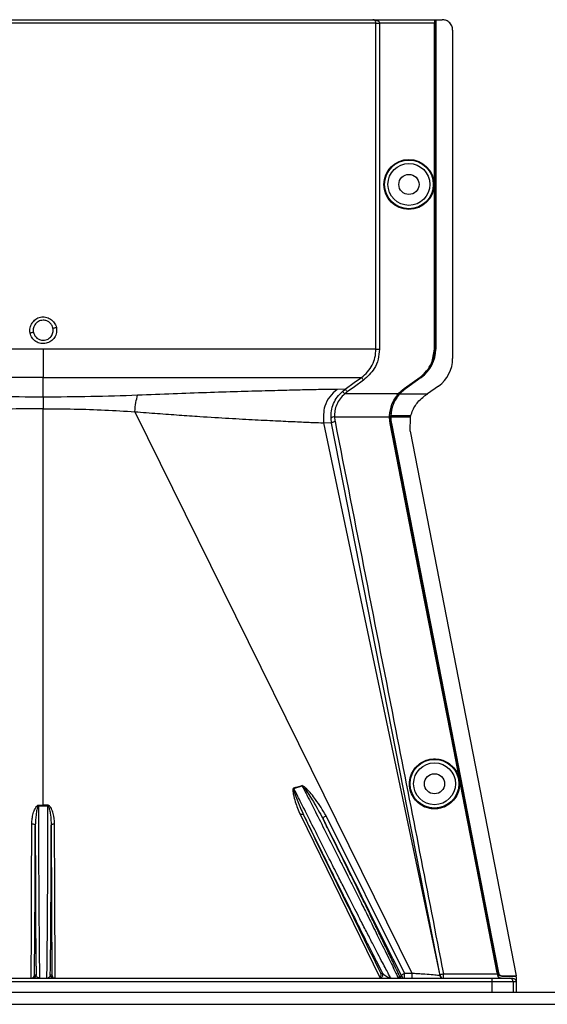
# Model space of a CAD drawing. Header units: inches. Extents: x -3977 to 448, y -4288 to 2176.
# Tile 115 of 206: x -857 to -781, y -2174 to -2033. Entities that reach past the tile are written whole.
import ezdxf

# ---------------------------------------------------------------- set-up
doc = ezdxf.new("R2010")
doc.units = ezdxf.units.IN
doc.header["$MEASUREMENT"] = 0

msp = doc.modelspace()

# ---------------------------------------------------------------- linework, layer by layer
at = {"color": 1, "linetype": 'Continuous', "lineweight": 25}
for p, q in [((-901.337, -2032.671), (-806.57, -2032.671)), ((-806.57, -2032.671), (-797.714, -2032.671)), ((-797.679, -2032.671), (-797.714, -2032.671)), ((-797.679, -2032.671), (-797.559, -2032.671)), ((-797.679, -2032.671), (-797.679, -2080.109)), ((-797.559, -2032.671), (-797.559, -2080.109)), ((-797.559, -2032.671), (-797.529, -2032.671)), ((-797.529, -2032.671), (-797.529, -2080.109)), ((-797.529, -2032.671), (-796.589, -2032.671)), ((-806.119, -2033.171), (-901.836, -2033.171)), ((-806.119, -2080.109), (-806.119, -2033.171)), ((-806.119, -2033.171), (-805.62, -2033.171)), ((-805.62, -2033.171), (-805.62, -2080.109)), ((-797.722, -2033.171), (-805.62, -2033.171)), ((-797.722, -2080.109), (-797.722, -2033.171)), ((-795.089, -2034.171), (-795.089, -2081.439)), ((-853.978, -2080.109), (-853.978, -2084.168)), ((-797.679, -2080.109), (-797.722, -2080.109)), ((-797.559, -2080.109), (-797.529, -2080.109)), ((-853.978, -2087.005), (-853.978, -2084.168)), ((-802.065, -2085.773), (-799.784, -2084.132)), ((-799.759, -2084.168), (-802.04, -2085.809)), ((-799.627, -2084.143), (-801.908, -2085.784)), ((-799.609, -2084.168), (-801.89, -2085.809)), ((-799.784, -2084.132), (-799.759, -2084.168)), ((-799.609, -2084.168), (-799.627, -2084.143)), ((-810.544, -2085.847), (-811.715, -2085.89)), ((-810.953, -2086.175), (-810.544, -2085.847)), ((-810.953, -2086.175), (-810.621, -2086.548)), ((-802.917, -2086.548), (-810.621, -2086.548)), ((-802.859, -2086.548), (-803.722, -2088.032)), ((-802.891, -2086.519), (-802.859, -2086.548)), ((-802.75, -2086.548), (-802.859, -2086.548)), ((-802.709, -2086.548), (-802.732, -2086.528)), ((-802.709, -2086.548), (-798.706, -2086.548)), ((-802.065, -2085.773), (-802.04, -2085.809)), ((-801.908, -2085.784), (-801.89, -2085.809)), ((-797.123, -2085.409), (-798.706, -2086.548)), ((-853.978, -2087.005), (-853.978, -2088.673)), ((-853.978, -2145.73), (-853.978, -2088.673)), ((-840.797, -2089.107), (-800.982, -2169.941)), ((-813.68, -2090.7), (-796.941, -2170.275)), ((-812.496, -2090.751), (-813.68, -2090.7)), ((-812.496, -2090.751), (-812.582, -2090.042)), ((-796.906, -2170.268), (-812.496, -2090.751)), ((-804.157, -2089.87), (-812.084, -2089.87)), ((-804.155, -2089.71), (-804.111, -2089.712)), ((-804.111, -2089.712), (-803.992, -2089.712)), ((-804.064, -2090.81), (-804.02, -2090.802)), ((-803.992, -2089.712), (-803.993, -2089.87)), ((-801.502, -2089.87), (-803.962, -2089.87)), ((-801.532, -2089.712), (-803.961, -2089.712)), ((-803.87, -2090.802), (-803.901, -2090.808)), ((-801.121, -2089.712), (-801.532, -2089.712)), ((-801.16, -2089.87), (-801.502, -2089.87)), ((-801.212, -2091.93), (-801.165, -2089.89)), ((-801.165, -2089.89), (-801.16, -2089.87)), ((-801.212, -2091.93), (-785.956, -2170.328)), ((-794.887, -2137.979), (-794.844, -2137.971)), ((-817.934, -2143.343), (-816.729, -2142.979)), ((-854.614, -2150.672), (-854.609, -2145.848)), ((-853.978, -2145.73), (-853.978, -2145.849)), ((-853.347, -2145.848), (-853.342, -2150.672)), ((-793.332, -2145.968), (-793.289, -2145.959)), ((-816.995, -2147.144), (-805.567, -2170.564)), ((-801.997, -2169.941), (-813.29, -2147.275)), ((-855.215, -2170.172), (-854.99, -2170.172)), ((-852.965, -2170.172), (-852.74, -2170.172)), ((-805.422, -2169.951), (-805.183, -2169.951)), ((-796.416, -2170.014), (-788.65, -2170.014)), ((-796.416, -2170.672), (-796.416, -2170.014)), ((-788.671, -2169.91), (-788.627, -2169.902)), ((-788.509, -2169.902), (-788.627, -2169.902)), ((-788.495, -2169.97), (-788.473, -2169.926)), ((-918.549, -2170.672), (-789.407, -2170.672)), ((-789.407, -2171.172), (-918.549, -2171.172)), ((-802.711, -2170.393), (-802.903, -2170.637)), ((-802.711, -2170.393), (-802.445, -2170.393)), ((-789.407, -2171.172), (-789.407, -2170.672)), ((-789.407, -2170.672), (-786.907, -2170.672)), ((-786.407, -2171.172), (-789.407, -2171.172)), ((-789.407, -2172.672), (-789.407, -2171.172)), ((-788.602, -2170.268), (-788.556, -2170.268)), ((-787.987, -2170.328), (-788.009, -2170.372)), ((-788.009, -2170.372), (-785.992, -2170.372)), ((-787.987, -2170.328), (-785.956, -2170.328)), ((-786.907, -2170.672), (-786.478, -2170.672)), ((-786.407, -2171.172), (-786.407, -2172.672)), ((-785.977, -2171.172), (-786.407, -2171.172)), ((-785.956, -2170.328), (-785.992, -2170.372)), ((-785.977, -2171.484), (-785.977, -2172.672))]:
    msp.add_line(p, q, dxfattribs=at)
at = {"color": 7, "linetype": 'Continuous', "lineweight": 25}
for p, q in [((-1388.978, -2172.672), (-396.478, -2172.672)), ((-1388.978, -2174.422), (-396.478, -2174.422))]:
    msp.add_line(p, q, dxfattribs=at)
at = {"color": 1, "linetype": 'Continuous', "lineweight": 25, "flags": 128}
for points in [[(-810.544, -2085.847), (-809.251, -2084.919), (-808.205, -2084.168)], [(-807.913, -2084.574), (-809.223, -2085.514), (-810.252, -2086.253)], [(-794.887, -2137.979), (-800.027, -2111.564), (-804.064, -2090.81)], [(-804.02, -2090.802), (-802.715, -2097.515), (-801.625, -2103.115), (-800.753, -2107.602), (-800.24, -2110.237), (-799.849, -2112.246), (-799.58, -2113.629), (-799.458, -2114.256), (-799.439, -2114.357), (-799.434, -2114.379), (-799.433, -2114.385), (-799.433, -2114.385), (-799.433, -2114.386), (-799.433, -2114.386), (-799.433, -2114.386), (-799.433, -2114.385), (-799.433, -2114.385), (-799.433, -2114.385), (-799.433, -2114.385), (-799.433, -2114.386), (-799.433, -2114.386), (-794.844, -2137.971)], [(-803.962, -2089.87), (-803.98, -2089.87), (-803.993, -2089.87)], [(-803.901, -2090.808), (-795.283, -2135.101), (-788.509, -2169.902)], [(-803.87, -2090.802), (-795.25, -2135.112), (-788.473, -2169.926)], [(-793.332, -2145.968), (-794.203, -2141.494), (-794.887, -2137.979)], [(-794.844, -2137.971), (-793.973, -2142.444), (-793.289, -2145.959)], [(-854.609, -2145.73), (-854.609, -2145.744), (-854.609, -2145.758), (-854.609, -2145.773), (-854.609, -2145.788), (-854.609, -2145.802), (-854.609, -2145.818), (-854.609, -2145.833), (-854.609, -2145.848)], [(-853.347, -2145.848), (-853.347, -2145.833), (-853.347, -2145.818), (-853.347, -2145.802), (-853.347, -2145.788), (-853.347, -2145.773), (-853.347, -2145.758), (-853.347, -2145.744), (-853.347, -2145.73)], [(-788.671, -2169.91), (-791.281, -2156.502), (-793.332, -2145.968)], [(-793.289, -2145.959), (-790.679, -2159.367), (-788.627, -2169.902)], [(-816.535, -2147.152), (-816.559, -2147.122), (-816.595, -2147.1), (-816.642, -2147.087), (-816.7, -2147.081), (-816.766, -2147.084), (-816.839, -2147.096), (-816.916, -2147.116), (-816.995, -2147.144)], [(-813.726, -2147.723), (-813.735, -2147.676), (-813.722, -2147.621), (-813.689, -2147.561), (-813.635, -2147.497), (-813.565, -2147.434), (-813.481, -2147.374), (-813.388, -2147.32), (-813.29, -2147.275)], [(-855.719, -2170.672), (-855.687, -2163.934), (-855.656, -2157.592), (-855.613, -2148.425)], [(-855.613, -2148.425), (-855.516, -2148.43), (-855.422, -2148.444), (-855.336, -2148.466), (-855.261, -2148.496), (-855.199, -2148.532), (-855.152, -2148.574), (-855.123, -2148.618), (-855.113, -2148.665)], [(-855.215, -2170.172), (-855.158, -2158.128), (-855.113, -2148.665)], [(-852.843, -2148.665), (-852.832, -2148.618), (-852.804, -2148.574), (-852.757, -2148.532), (-852.695, -2148.496), (-852.619, -2148.466), (-852.533, -2148.444), (-852.44, -2148.43), (-852.343, -2148.425)], [(-852.843, -2148.665), (-852.785, -2160.709), (-852.74, -2170.172)], [(-852.237, -2170.672), (-852.296, -2158.214), (-852.343, -2148.425)], [(-801.997, -2169.941), (-801.428, -2169.941), (-801.178, -2169.941), (-801.068, -2169.941), (-801.02, -2169.941), (-800.998, -2169.941), (-800.989, -2169.941), (-800.985, -2169.941), (-800.983, -2169.941), (-800.982, -2169.941), (-800.982, -2169.941), (-800.982, -2169.941)], [(-796.906, -2170.268), (-796.902, -2170.235), (-796.878, -2170.2), (-796.834, -2170.163), (-796.774, -2170.127), (-796.698, -2170.092), (-796.611, -2170.061), (-796.515, -2170.035), (-796.416, -2170.014)], [(-788.65, -2170.014), (-788.662, -2169.956), (-788.671, -2169.91)]]:
    msp.add_lwpolyline(points, dxfattribs=at)
at = {"color": 1, "linetype": 'Continuous', "lineweight": 25}
for centre, radius in [((-801.379, -2056.39), 3.605), ((-801.379, -2056.39), 3.509), ((-801.379, -2056.39), 3.012), ((-801.379, -2056.39), 1.45), ((-797.698, -2142.672), 3.509), ((-797.698, -2142.672), 3.012), ((-797.698, -2142.672), 1.45)]:
    msp.add_circle(centre, radius, dxfattribs=at)
for centre, radius, start, end in [((-850.291, -2103.355), 26.17, 101.2161, 102.30574), ((-857.665, -2051.408), 26.168, 281.21699, 282.30669), ((-802.529, -2080.109), 5, 305.73216, 0), ((-799.979, -2081.439), 4.89, 305.73216, 0), ((-812.157, -2090.465), 0.599, 82.9578, 135.17479), ((-819.388, -2144.054), 2.868, 22.02204, 22.7694), ((-821.724, -2144.464), 3.952, 16.4795, 17.15605), ((-855.49, -2170.172), 0.5, 270.00109, 0.00109), ((-852.465, -2170.172), 0.5, 179.99891, 269.99891), ((-805.631, -2170.172), 0.5, 270.00215, 26.22215), ((-714.976, -2170.185), 86.006, 179.83787, 180.32474), ((-802.263, -2170.172), 0.5, 206.22003, 269.9994), ((-801.996, -2170.172), 0.5, 206.22003, 269.9994), ((-796.451, -2170.172), 0.5, 191.83666, 269.99987), ((-796.416, -2170.172), 0.5, 191.04681, 269.99999), ((-786.907, -2171.172), 0.5, 359.99961, 89.99961)]:
    msp.add_arc(centre, radius, start, end, dxfattribs=at)
msp.add_ellipse((-804.007, -2088.32), major_axis=(0.033, 4.773), ratio=0.0122176, start_param=4.381825, end_param=4.4166639, dxfattribs=at)
for points, knots in [([(-806.408, -2032.678), (-806.439, -2032.676), (-806.5, -2032.673), (-806.547, -2032.672), (-806.57, -2032.671)], [0, 0, 0, 0, 0.5230707, 1, 1, 1, 1]), ([(-806.119, -2033.171), (-806.12, -2033.151), (-806.121, -2033.107), (-806.137, -2033.015), (-806.191, -2032.876), (-806.346, -2032.704), (-806.481, -2032.684), (-806.57, -2032.671)], [0, 0, 0, 0, 0.0483457, 0.102766, 0.2380798, 0.4991701, 1, 1, 1, 1]), ([(-806.57, -2032.671), (-806.38, -2032.685), (-806.127, -2032.703), (-805.849, -2032.838), (-805.722, -2032.937), (-805.652, -2033.035), (-805.624, -2033.114), (-805.622, -2033.152), (-805.62, -2033.171)], [0, 0, 0, 0, 0.4992923, 0.6664726, 0.8017544, 0.9097508, 0.956348, 1, 1, 1, 1]), ([(-797.714, -2032.671), (-797.715, -2032.68), (-797.718, -2032.698), (-797.72, -2032.833), (-797.722, -2033.002), (-797.722, -2033.116), (-797.722, -2033.171)], [0, 0, 0, 0, 0.27028, 0.5624538, 0.7897516, 1, 1, 1, 1]), ([(-795.089, -2034.171), (-795.115, -2033.958), (-795.17, -2033.516), (-795.576, -2033.013), (-796.081, -2032.72), (-796.424, -2032.687), (-796.589, -2032.671)], [0, 0, 0, 0, 0.2702426, 0.562405, 0.7897212, 1, 1, 1, 1]), ([(-855.868, -2077.787), (-855.887, -2077.663), (-855.925, -2077.412), (-855.864, -2076.91), (-855.618, -2076.32), (-855.177, -2075.856), (-854.744, -2075.604), (-854.384, -2075.486), (-854.009, -2075.449), (-853.512, -2075.498), (-852.918, -2075.747), (-852.446, -2076.181), (-852.187, -2076.618), (-852.121, -2076.855), (-852.088, -2076.975)], [0, 0, 0, 0, 0.0624093, 0.1260247, 0.2505512, 0.3749718, 0.4381731, 0.5000325, 0.5626603, 0.6249545, 0.7484603, 0.8770445, 0.9382648, 1, 1, 1, 1]), ([(-853.978, -2075.938), (-854.107, -2075.948), (-854.351, -2075.967), (-854.748, -2076.136), (-855.075, -2076.411), (-855.281, -2076.75), (-855.385, -2077.05), (-855.429, -2077.358), (-855.397, -2077.575), (-855.381, -2077.685)], [0, 0, 0, 0, 0.15137068, 0.28486561, 0.49926108, 0.63977106, 0.74427649, 0.86974885, 1, 1, 1, 1]), ([(-852.575, -2077.076), (-852.612, -2076.953), (-852.676, -2076.742), (-852.855, -2076.468), (-853.097, -2076.22), (-853.476, -2075.991), (-853.802, -2075.956), (-853.978, -2075.938)], [0, 0, 0, 0, 0.1983237, 0.3364496, 0.5006588, 0.7301678, 1, 1, 1, 1]), ([(-852.088, -2076.975), (-852.063, -2077.228), (-852.013, -2077.734), (-852.316, -2078.457), (-852.854, -2079.005), (-853.563, -2079.312), (-854.334, -2079.319), (-855.049, -2079.041), (-855.619, -2078.507), (-855.785, -2078.027), (-855.868, -2077.787)], [0, 0, 0, 0, 0.12513, 0.2501727, 0.3756048, 0.5001848, 0.6250973, 0.7500797, 0.8745612, 1, 1, 1, 1]), ([(-855.381, -2077.685), (-855.343, -2077.809), (-855.28, -2078.019), (-855.101, -2078.294), (-854.859, -2078.541), (-854.48, -2078.77), (-854.154, -2078.805), (-853.978, -2078.824)], [0, 0, 0, 0, 0.1982573, 0.3363448, 0.5005148, 0.7300981, 1, 1, 1, 1]), ([(-853.978, -2078.824), (-853.848, -2078.814), (-853.604, -2078.795), (-853.207, -2078.625), (-852.88, -2078.35), (-852.675, -2078.011), (-852.571, -2077.711), (-852.527, -2077.403), (-852.559, -2077.187), (-852.575, -2077.076)], [0, 0, 0, 0, 0.1514392, 0.2849996, 0.4995211, 0.6401034, 0.7446468, 0.8700184, 1, 1, 1, 1]), ([(-808.205, -2084.168), (-807.9, -2083.916), (-807.289, -2083.412), (-806.636, -2082.411), (-806.201, -2081.295), (-806.147, -2080.505), (-806.12, -2080.109)], [0, 0, 0, 0, 0.2495121, 0.4997211, 0.7495793, 1, 1, 1, 1]), ([(-805.62, -2080.109), (-805.659, -2080.595), (-805.737, -2081.566), (-806.421, -2083.202), (-807.348, -2084.054), (-807.913, -2084.574)], [0, 0, 0, 0, 0.2811331, 0.5612645, 1, 1, 1, 1]), ([(-799.784, -2084.132), (-799.453, -2083.852), (-798.783, -2083.285), (-797.943, -2081.926), (-797.806, -2080.795), (-797.722, -2080.109)], [0, 0, 0, 0, 0.2775345, 0.5620489, 1, 1, 1, 1]), ([(-797.679, -2080.109), (-797.713, -2080.545), (-797.783, -2081.428), (-798.401, -2082.917), (-799.246, -2083.696), (-799.759, -2084.168)], [0, 0, 0, 0, 0.2774863, 0.5619954, 1, 1, 1, 1]), ([(-853.978, -2084.168), (-855.737, -2084.168), (-859.329, -2084.168), (-864.743, -2084.168), (-870.184, -2084.168), (-875.514, -2084.168), (-880.589, -2084.168), (-885.265, -2084.168), (-889.412, -2084.168), (-892.927, -2084.168), (-895.744, -2084.168), (-897.815, -2084.168), (-899.209, -2084.168), (-899.573, -2084.168), (-899.751, -2084.168)], [0, 0, 0, 0, 0.0764204, 0.1560238, 0.2384089, 0.3230616, 0.4093667, 0.4966296, 0.584108, 0.6710485, 0.7567251, 0.840474, 0.9217211, 1, 1, 1, 1]), ([(-853.978, -2084.168), (-852.055, -2084.168), (-848.221, -2084.168), (-842.555, -2084.168), (-837.074, -2084.168), (-831.857, -2084.168), (-826.987, -2084.168), (-822.543, -2084.168), (-818.59, -2084.168), (-815.196, -2084.168), (-812.404, -2084.168), (-810.282, -2084.168), (-808.792, -2084.168), (-808.401, -2084.168), (-808.205, -2084.168)], [0, 0, 0, 0, 0.0835007, 0.1665231, 0.2500651, 0.3332635, 0.4163653, 0.4999954, 0.5830081, 0.6662479, 0.7498193, 0.8329143, 0.916285, 1, 1, 1, 1]), ([(-808.205, -2084.168), (-808.199, -2084.175), (-808.188, -2084.19), (-808.12, -2084.285), (-808.024, -2084.42), (-807.949, -2084.524), (-807.913, -2084.574)], [0, 0, 0, 0, 0.24059382, 0.5, 0.75940618, 1, 1, 1, 1]), ([(-811.715, -2085.89), (-812.212, -2085.894), (-813.202, -2085.904), (-815.548, -2085.956), (-818.461, -2086.025), (-821.953, -2086.116), (-825.962, -2086.228), (-830.418, -2086.367), (-835.24, -2086.534), (-838.676, -2086.673), (-840.398, -2086.742)], [0, 0, 0, 0, 0.1257187, 0.2502879, 0.3753933, 0.5005251, 0.6250881, 0.7505683, 0.8750215, 1, 1, 1, 1]), ([(-811.715, -2085.89), (-812.085, -2086.22), (-812.84, -2086.893), (-813.703, -2088.553), (-813.689, -2089.892), (-813.68, -2090.7)], [0, 0, 0, 0, 0.2761786, 0.5629357, 1, 1, 1, 1]), ([(-812.582, -2090.042), (-812.578, -2089.688), (-812.57, -2088.981), (-812.252, -2087.933), (-811.729, -2086.959), (-811.211, -2086.436), (-810.953, -2086.175)], [0, 0, 0, 0, 0.2495808, 0.4989767, 0.7495561, 1, 1, 1, 1]), ([(-810.621, -2086.548), (-810.854, -2086.771), (-811.317, -2087.217), (-811.789, -2088.056), (-812.075, -2088.96), (-812.081, -2089.567), (-812.084, -2089.87)], [0, 0, 0, 0, 0.25263713, 0.50354358, 0.75190953, 1, 1, 1, 1]), ([(-810.252, -2086.253), (-810.323, -2086.305), (-810.45, -2086.399), (-810.569, -2086.502), (-810.621, -2086.548)], [0, 0, 0, 0, 0.5599594, 1, 1, 1, 1]), ([(-810.544, -2085.847), (-810.538, -2085.854), (-810.527, -2085.87), (-810.459, -2085.965), (-810.362, -2086.099), (-810.288, -2086.203), (-810.252, -2086.253)], [0, 0, 0, 0, 0.24061798, 0.5, 0.75938202, 1, 1, 1, 1]), ([(-804.155, -2089.71), (-804.088, -2089.139), (-803.955, -2087.996), (-803.263, -2087.031), (-802.917, -2086.548)], [0, 0, 0, 0, 0.4999469, 1, 1, 1, 1]), ([(-802.75, -2086.548), (-803.098, -2087.033), (-803.793, -2088), (-803.926, -2089.142), (-803.992, -2089.712)], [0, 0, 0, 0, 0.5013928, 1, 1, 1, 1]), ([(-803.961, -2089.712), (-803.939, -2089.43), (-803.895, -2088.866), (-803.638, -2088.031), (-803.258, -2087.237), (-802.892, -2086.777), (-802.709, -2086.548)], [0, 0, 0, 0, 0.25002567, 0.50019135, 0.75017724, 1, 1, 1, 1]), ([(-802.891, -2086.519), (-802.896, -2086.524), (-802.905, -2086.534), (-802.913, -2086.544), (-802.917, -2086.548)], [0, 0, 0, 0, 0.56, 1, 1, 1, 1]), ([(-802.891, -2086.519), (-802.748, -2086.367), (-802.493, -2086.097), (-802.196, -2085.872), (-802.065, -2085.773)], [0, 0, 0, 0, 0.55982099, 1, 1, 1, 1]), ([(-802.04, -2085.809), (-802.204, -2085.935), (-802.497, -2086.159), (-802.748, -2086.429), (-802.859, -2086.548)], [0, 0, 0, 0, 0.5598194, 1, 1, 1, 1]), ([(-802.732, -2086.528), (-802.735, -2086.531), (-802.741, -2086.538), (-802.747, -2086.545), (-802.75, -2086.548)], [0, 0, 0, 0, 0.56, 1, 1, 1, 1]), ([(-801.908, -2085.784), (-802.073, -2085.911), (-802.367, -2086.137), (-802.62, -2086.408), (-802.732, -2086.528)], [0, 0, 0, 0, 0.5599982, 1, 1, 1, 1]), ([(-802.709, -2086.548), (-802.567, -2086.398), (-802.313, -2086.13), (-802.019, -2085.907), (-801.89, -2085.809)], [0, 0, 0, 0, 0.5600007, 1, 1, 1, 1]), ([(-798.808, -2086.621), (-798.789, -2086.607), (-798.755, -2086.583), (-798.721, -2086.559), (-798.706, -2086.548)], [0, 0, 0, 0, 0.56, 1, 1, 1, 1]), ([(-853.978, -2087.005), (-856.273, -2086.996), (-860.865, -2086.976), (-865.326, -2086.82), (-867.558, -2086.742)], [0, 0, 0, 0, 0.4998677, 1, 1, 1, 1]), ([(-840.398, -2086.742), (-842.629, -2086.82), (-847.091, -2086.976), (-851.683, -2086.996), (-853.978, -2087.005)], [0, 0, 0, 0, 0.50013231, 1, 1, 1, 1]), ([(-840.797, -2089.106), (-840.757, -2088.644), (-840.678, -2087.721), (-840.491, -2087.068), (-840.398, -2086.742)], [0, 0, 0, 0, 0.49997816, 1, 1, 1, 1]), ([(-801.12, -2089.712), (-801.031, -2089.435), (-800.783, -2088.666), (-800.117, -2087.654), (-799.434, -2087.098), (-799.167, -2086.879)], [0, 0, 0, 0, 0.25487146, 0.70803184, 1, 1, 1, 1]), ([(-798.808, -2086.621), (-798.875, -2086.669), (-798.994, -2086.755), (-799.114, -2086.841), (-799.167, -2086.879)], [0, 0, 0, 0, 0.55999924, 1, 1, 1, 1]), ([(-853.978, -2088.673), (-855.465, -2088.682), (-858.442, -2088.701), (-862.866, -2088.843), (-865.726, -2089.018), (-867.158, -2089.106)], [0, 0, 0, 0, 0.3326232, 0.6656434, 1, 1, 1, 1]), ([(-853.978, -2088.673), (-852.491, -2088.682), (-849.514, -2088.701), (-845.09, -2088.843), (-842.23, -2089.018), (-840.797, -2089.106)], [0, 0, 0, 0, 0.33262324, 0.66564339, 1, 1, 1, 1]), ([(-840.797, -2089.107), (-839.707, -2089.192), (-837.539, -2089.361), (-834.422, -2089.591), (-830.934, -2089.828), (-827.202, -2090.057), (-823.411, -2090.264), (-820.099, -2090.432), (-817.329, -2090.56), (-815.095, -2090.66), (-814.153, -2090.687), (-813.68, -2090.7)], [0, 0, 0, 0, 0.084405, 0.167683, 0.2508255, 0.3762115, 0.5005933, 0.6255551, 0.7504676, 0.8747621, 1, 1, 1, 1]), ([(-812.496, -2090.751), (-812.486, -2090.727), (-812.467, -2090.677), (-812.334, -2090.602), (-812.17, -2090.542), (-812.058, -2090.519), (-812.004, -2090.508)], [0, 0, 0, 0, 0.2704256, 0.5623869, 0.7895723, 1, 1, 1, 1]), ([(-812.084, -2089.87), (-812.075, -2089.99), (-812.06, -2090.203), (-812.021, -2090.415), (-812.004, -2090.508)], [0, 0, 0, 0, 0.5599329, 1, 1, 1, 1]), ([(-812.004, -2090.508), (-809.087, -2105.347), (-803.877, -2131.847), (-798.696, -2158.352), (-796.416, -2170.014)], [0, 0, 0, 0, 0.55999998, 1, 1, 1, 1]), ([(-804.157, -2089.87), (-804.157, -2089.84), (-804.157, -2089.787), (-804.155, -2089.734), (-804.155, -2089.71)], [0, 0, 0, 0, 0.5600001, 1, 1, 1, 1]), ([(-804.064, -2090.81), (-804.093, -2090.636), (-804.145, -2090.324), (-804.153, -2090.009), (-804.157, -2089.87)], [0, 0, 0, 0, 0.5599609, 1, 1, 1, 1]), ([(-804.111, -2089.712), (-804.11, -2089.917), (-804.108, -2090.282), (-804.047, -2090.643), (-804.02, -2090.802)], [0, 0, 0, 0, 0.5600766, 1, 1, 1, 1]), ([(-803.993, -2089.87), (-803.988, -2090.046), (-803.978, -2090.361), (-803.924, -2090.671), (-803.901, -2090.808)], [0, 0, 0, 0, 0.5600547, 1, 1, 1, 1]), ([(-803.992, -2089.712), (-803.986, -2089.711), (-803.975, -2089.711), (-803.965, -2089.712), (-803.961, -2089.712)], [0, 0, 0, 0, 0.56, 1, 1, 1, 1]), ([(-803.87, -2090.802), (-803.899, -2090.629), (-803.951, -2090.32), (-803.959, -2090.007), (-803.962, -2089.87)], [0, 0, 0, 0, 0.5598333, 1, 1, 1, 1]), ([(-801.16, -2089.87), (-801.153, -2089.845), (-801.142, -2089.799), (-801.131, -2089.754), (-801.126, -2089.734)], [0, 0, 0, 0, 0.5599961, 1, 1, 1, 1]), ([(-801.126, -2089.734), (-801.125, -2089.73), (-801.123, -2089.722), (-801.121, -2089.715), (-801.12, -2089.712)], [0, 0, 0, 0, 0.56, 1, 1, 1, 1]), ([(-797.698, -2146.297), (-797.916, -2146.286), (-798.392, -2146.26), (-799.139, -2146.03), (-799.925, -2145.582), (-800.651, -2144.853), (-801.175, -2143.857), (-801.368, -2142.693), (-801.175, -2141.528), (-800.651, -2140.533), (-799.925, -2139.804), (-799.139, -2139.356), (-798.392, -2139.125), (-797.916, -2139.1), (-797.698, -2139.088)], [0, 0, 0, 0, 0.0563094, 0.122835, 0.200993, 0.2913236, 0.3924071, 0.5, 0.6075929, 0.7086764, 0.799007, 0.877165, 0.9436906, 1, 1, 1, 1]), ([(-797.698, -2139.088), (-797.48, -2139.1), (-797.005, -2139.125), (-796.257, -2139.356), (-795.471, -2139.804), (-794.746, -2140.533), (-794.221, -2141.528), (-794.028, -2142.693), (-794.221, -2143.857), (-794.746, -2144.853), (-795.471, -2145.582), (-796.257, -2146.03), (-797.005, -2146.26), (-797.48, -2146.286), (-797.698, -2146.297)], [0, 0, 0, 0, 0.0563094, 0.122835, 0.200993, 0.2913236, 0.3924071, 0.5, 0.6075929, 0.7086764, 0.799007, 0.877165, 0.9436906, 1, 1, 1, 1]), ([(-816.743, -2142.944), (-816.965, -2143.017), (-817.363, -2143.146), (-817.769, -2143.252), (-817.947, -2143.299)], [0, 0, 0, 0, 0.5599586, 1, 1, 1, 1]), ([(-813.29, -2147.275), (-813.773, -2146.484), (-814.606, -2145.119), (-815.738, -2143.73), (-816.411, -2143.104), (-816.623, -2142.974), (-816.701, -2142.945), (-816.729, -2142.942), (-816.739, -2142.944), (-816.743, -2142.944)], [0, 0, 0, 0, 0.5029861, 0.8674561, 0.9562554, 0.986531, 0.994753, 0.9981691, 1, 1, 1, 1]), ([(-816.729, -2142.979), (-816.727, -2142.978), (-816.722, -2142.978), (-816.713, -2142.978), (-816.695, -2142.983), (-816.611, -2143.043), (-816.511, -2143.175), (-816.34, -2143.395), (-816.1, -2143.74), (-815.681, -2144.367), (-814.833, -2145.691), (-814.181, -2146.888), (-813.726, -2147.723)], [0, 0, 0, 0, 0.0010741, 0.0021709, 0.0045573, 0.0104098, 0.0556879, 0.0929528, 0.1604429, 0.2818086, 0.4986546, 1, 1, 1, 1]), ([(-816.729, -2142.979), (-816.436, -2143.551), (-815.76, -2144.873), (-814.574, -2147.207), (-813.177, -2149.984), (-811.892, -2152.533), (-810.883, -2154.538), (-810.128, -2156.036), (-809.258, -2157.772), (-808.282, -2159.723), (-807.335, -2161.617), (-806.566, -2163.165), (-805.932, -2164.446), (-805.013, -2166.307), (-804.163, -2168.028), (-803.514, -2169.377), (-803.033, -2170.394), (-802.972, -2170.561), (-802.931, -2170.672)], [0, 0, 0, 0, 0.04840542, 0.11193383, 0.19057953, 0.27074136, 0.31503604, 0.35219026, 0.39301002, 0.45895822, 0.51871118, 0.5631748, 0.60623069, 0.64790602, 0.76470213, 0.82507915, 0.88433066, 1, 1, 1, 1]), ([(-817.947, -2143.299), (-817.969, -2143.308), (-818.012, -2143.326), (-818.054, -2143.409), (-818.069, -2143.557), (-818.061, -2143.855), (-817.958, -2144.436), (-817.666, -2145.581), (-817.263, -2146.519), (-816.995, -2147.144)], [0, 0, 0, 0, 0.0152758, 0.0305323, 0.0634754, 0.1262277, 0.2512207, 0.5011926, 1, 1, 1, 1]), ([(-817.934, -2143.343), (-817.937, -2143.344), (-817.942, -2143.345), (-817.95, -2143.349), (-817.956, -2143.356), (-817.966, -2143.375), (-817.971, -2143.435), (-817.949, -2143.571), (-817.877, -2143.855), (-817.69, -2144.423), (-817.27, -2145.554), (-816.829, -2146.514), (-816.536, -2147.151)], [0, 0, 0, 0, 0.0020234, 0.0039613, 0.0059873, 0.008217, 0.0197297, 0.050125, 0.1118242, 0.2383477, 0.493618, 1, 1, 1, 1]), ([(-803.95, -2170.672), (-804.023, -2170.563), (-804.132, -2170.397), (-804.662, -2169.405), (-805.183, -2168.416), (-805.84, -2167.159), (-806.614, -2165.662), (-807.489, -2163.961), (-808.345, -2162.296), (-809.164, -2160.692), (-809.889, -2159.269), (-810.694, -2157.686), (-811.665, -2155.79), (-812.923, -2153.301), (-814.35, -2150.47), (-815.748, -2147.687), (-816.937, -2145.324), (-817.627, -2143.953), (-817.934, -2143.343)], [0, 0, 0, 0, 0.1159256, 0.1754976, 0.2335851, 0.2933115, 0.3557569, 0.4161326, 0.476685, 0.5197234, 0.5649044, 0.6032715, 0.6563301, 0.724324, 0.8067794, 0.8840466, 0.9484539, 1, 1, 1, 1]), ([(-855.613, -2148.425), (-855.602, -2148.179), (-855.581, -2147.687), (-855.45, -2147.072), (-855.303, -2146.596), (-855.157, -2146.248), (-855.009, -2145.992), (-854.857, -2145.831), (-854.745, -2145.749), (-854.653, -2145.736), (-854.609, -2145.73)], [0, 0, 0, 0, 0.24942577, 0.49814651, 0.63131575, 0.74845402, 0.87381239, 0.91911672, 0.9603769, 1, 1, 1, 1]), ([(-854.609, -2145.848), (-854.618, -2145.849), (-854.637, -2145.851), (-854.673, -2145.873), (-854.73, -2145.941), (-854.807, -2146.124), (-854.92, -2146.533), (-855.063, -2147.396), (-855.093, -2148.157), (-855.113, -2148.664)], [0, 0, 0, 0, 0.0089627, 0.0184522, 0.040975, 0.0975574, 0.2215224, 0.4810232, 1, 1, 1, 1]), ([(-854.609, -2145.73), (-854.491, -2145.73), (-854.281, -2145.73), (-854.07, -2145.73), (-853.978, -2145.73)], [0, 0, 0, 0, 0.5599984, 1, 1, 1, 1]), ([(-854.609, -2145.848), (-854.491, -2145.848), (-854.281, -2145.849), (-854.07, -2145.849), (-853.978, -2145.849)], [0, 0, 0, 0, 0.56, 1, 1, 1, 1]), ([(-853.347, -2145.73), (-853.465, -2145.73), (-853.675, -2145.73), (-853.885, -2145.73), (-853.978, -2145.73)], [0, 0, 0, 0, 0.56, 1, 1, 1, 1]), ([(-853.978, -2145.849), (-853.86, -2145.849), (-853.65, -2145.849), (-853.44, -2145.848), (-853.347, -2145.848)], [0, 0, 0, 0, 0.56, 1, 1, 1, 1]), ([(-852.343, -2148.425), (-852.382, -2147.934), (-852.441, -2147.196), (-852.73, -2146.36), (-852.959, -2145.98), (-853.138, -2145.776), (-853.278, -2145.745), (-853.347, -2145.73)], [0, 0, 0, 0, 0.4983599, 0.7494053, 0.8749278, 0.9384803, 1, 1, 1, 1]), ([(-853.347, -2145.848), (-853.338, -2145.849), (-853.319, -2145.851), (-853.283, -2145.873), (-853.15, -2146.037), (-853.056, -2146.487), (-852.885, -2147.391), (-852.86, -2148.155), (-852.843, -2148.665)], [0, 0, 0, 0, 0.00891561, 0.01835872, 0.04076099, 0.22037983, 0.48056611, 1, 1, 1, 1]), ([(-816.535, -2147.152), (-816.057, -2148.126), (-815.031, -2150.214), (-813.496, -2153.327), (-812.015, -2156.324), (-810.522, -2159.334), (-809.055, -2162.279), (-807.795, -2164.798), (-806.728, -2166.919), (-805.855, -2168.644), (-805.394, -2169.54), (-805.183, -2169.951)], [0, 0, 0, 0, 0.1075139, 0.2303747, 0.3399795, 0.4407806, 0.5761129, 0.698189, 0.7797257, 0.8989882, 1, 1, 1, 1]), ([(-805.422, -2169.951), (-807.497, -2165.694), (-811.203, -2158.092), (-814.906, -2150.495), (-816.535, -2147.152)], [0, 0, 0, 0, 0.56, 1, 1, 1, 1]), ([(-855.113, -2148.665), (-855.113, -2148.933), (-855.114, -2149.473), (-855.114, -2150.292), (-855.114, -2151.122), (-855.114, -2152.433), (-855.112, -2153.705), (-855.11, -2154.769), (-855.11, -2155.123), (-855.109, -2155.256), (-855.109, -2155.318), (-855.108, -2155.73), (-855.107, -2156.506), (-855.103, -2157.63), (-855.1, -2158.6), (-855.096, -2159.556), (-855.092, -2160.627), (-855.084, -2162.009), (-855.075, -2163.565), (-855.063, -2165.11), (-855.05, -2166.458), (-855.037, -2167.536), (-855.026, -2168.347), (-855.016, -2168.963), (-855.005, -2169.594), (-854.996, -2169.945), (-854.99, -2170.172)], [0, 0, 0, 0, 0.0291029, 0.0585874, 0.0884534, 0.1187003, 0.200319, 0.226391, 0.2357378, 0.2394886, 0.2411333, 0.2426244, 0.2852067, 0.3277793, 0.3703436, 0.3976809, 0.440912, 0.5000321, 0.5714647, 0.6482835, 0.7232604, 0.7871381, 0.8416752, 0.8865609, 0.9267815, 1, 1, 1, 1]), ([(-852.965, -2170.172), (-852.96, -2169.936), (-852.952, -2169.621), (-852.944, -2169.185), (-852.941, -2169.025), (-852.94, -2168.961), (-852.939, -2168.929), (-852.937, -2168.784), (-852.932, -2168.503), (-852.926, -2168.062), (-852.92, -2167.591), (-852.913, -2167.065), (-852.905, -2166.361), (-852.896, -2165.408), (-852.886, -2164.261), (-852.878, -2163.072), (-852.869, -2161.66), (-852.861, -2160.063), (-852.854, -2158.196), (-852.849, -2156.529), (-852.845, -2154.696), (-852.842, -2152.753), (-852.841, -2150.652), (-852.842, -2149.284), (-852.843, -2148.665)], [0, 0, 0, 0, 0.07615754, 0.1016284, 0.11120799, 0.11520856, 0.11701155, 0.118683, 0.14968277, 0.18067628, 0.21166464, 0.24264816, 0.2783383, 0.33455908, 0.39706755, 0.44932772, 0.50005668, 0.5835179, 0.64796896, 0.72094323, 0.77339057, 0.85197187, 0.93293117, 1, 1, 1, 1]), ([(-802.711, -2170.393), (-802.728, -2170.356), (-802.783, -2170.234), (-802.921, -2169.935), (-803.095, -2169.562), (-803.244, -2169.244), (-803.303, -2169.118), (-803.329, -2169.063), (-803.348, -2169.024), (-803.4, -2168.914), (-803.587, -2168.518), (-803.926, -2167.804), (-804.38, -2166.855), (-804.816, -2165.948), (-805.241, -2165.066), (-805.698, -2164.122), (-806.184, -2163.118), (-806.884, -2161.676), (-807.765, -2159.865), (-808.875, -2157.592), (-810.054, -2155.184), (-811.346, -2152.552), (-812.598, -2150.009), (-813.383, -2148.418), (-813.726, -2147.723)], [0, 0, 0, 0, 0.014757, 0.0478881, 0.09956, 0.1174896, 0.124602, 0.1285799, 0.1298545, 0.1335764, 0.1531742, 0.2152126, 0.2706344, 0.3126993, 0.3548663, 0.397643, 0.4410421, 0.4847167, 0.576174, 0.6525939, 0.7371538, 0.8343324, 0.9277268, 1, 1, 1, 1]), ([(-813.726, -2147.723), (-811.62, -2151.954), (-807.86, -2159.51), (-804.099, -2167.068), (-802.445, -2170.393)], [0, 0, 0, 0, 0.56, 1, 1, 1, 1]), ([(-853.342, -2150.672), (-853.349, -2151.981), (-853.364, -2154.599), (-853.386, -2158.375), (-853.409, -2161.855), (-853.431, -2164.904), (-853.454, -2167.412), (-853.476, -2169.255), (-853.497, -2170.399), (-853.511, -2170.544), (-853.517, -2170.61)], [0, 0, 0, 0, 0.1275781, 0.2551562, 0.3827344, 0.5103125, 0.6378906, 0.7654687, 0.8930469, 1, 1, 1, 1]), ([(-855.719, -2170.672), (-855.701, -2170.671), (-855.663, -2170.67), (-855.587, -2170.656), (-855.491, -2170.621), (-855.392, -2170.555), (-855.253, -2170.408), (-855.232, -2170.273), (-855.215, -2170.172)], [0, 0, 0, 0, 0.04580893, 0.09435906, 0.20458023, 0.33891676, 0.5017016, 1, 1, 1, 1]), ([(-854.435, -2170.672), (-854.563, -2170.651), (-854.693, -2170.63), (-854.812, -2170.536), (-854.861, -2170.49), (-854.917, -2170.414), (-854.971, -2170.299), (-854.983, -2170.221), (-854.99, -2170.172)], [0, 0, 0, 0, 0.5000477, 0.5072009, 0.5701438, 0.7499646, 0.8422089, 1, 1, 1, 1]), ([(-852.965, -2170.172), (-852.976, -2170.232), (-853.003, -2170.387), (-853.141, -2170.556), (-853.272, -2170.615), (-853.331, -2170.641)], [0, 0, 0, 0, 0.25872538, 0.66646125, 1, 1, 1, 1]), ([(-852.74, -2170.172), (-852.723, -2170.273), (-852.697, -2170.427), (-852.53, -2170.589), (-852.393, -2170.649), (-852.304, -2170.669), (-852.259, -2170.671), (-852.237, -2170.672)], [0, 0, 0, 0, 0.4984583, 0.7575617, 0.8854193, 0.9445617, 1, 1, 1, 1]), ([(-805.567, -2170.564), (-805.545, -2170.544), (-805.498, -2170.502), (-805.423, -2170.397), (-805.348, -2170.194), (-805.393, -2170.049), (-805.422, -2169.951)], [0, 0, 0, 0, 0.0912546, 0.1969228, 0.4606851, 1, 1, 1, 1]), ([(-804.102, -2170.624), (-804.253, -2170.596), (-804.597, -2170.53), (-804.971, -2170.16), (-805.183, -2169.951)], [0, 0, 0, 0, 0.4352329, 1, 1, 1, 1]), ([(-802.445, -2170.393), (-802.45, -2170.371), (-802.46, -2170.326), (-802.415, -2170.233), (-802.317, -2170.126), (-802.17, -2170.018), (-802.053, -2169.966), (-801.997, -2169.941)], [0, 0, 0, 0, 0.174139, 0.3653965, 0.5645532, 0.7930759, 1, 1, 1, 1]), ([(-801.997, -2170.172), (-801.997, -2170.132), (-801.997, -2170.051), (-801.997, -2169.978), (-801.997, -2169.941)], [0, 0, 0, 0, 0.4999999, 1, 1, 1, 1]), ([(-801.996, -2170.672), (-801.996, -2170.665), (-801.996, -2170.65), (-801.997, -2170.534), (-801.997, -2170.369), (-801.997, -2170.238), (-801.997, -2170.172)], [0, 0, 0, 0, 0.2500002, 0.5000003, 0.7500003, 1, 1, 1, 1]), ([(-800.982, -2169.941), (-800.718, -2169.955), (-800.191, -2169.982), (-799.193, -2170.047), (-798.095, -2170.133), (-797.338, -2170.206), (-796.997, -2170.251), (-796.959, -2170.267), (-796.941, -2170.275)], [0, 0, 0, 0, 0.1258133, 0.2512249, 0.5016288, 0.7514924, 0.8762858, 1, 1, 1, 1]), ([(-788.627, -2169.902), (-788.614, -2169.97), (-788.59, -2170.091), (-788.566, -2170.214), (-788.556, -2170.268)], [0, 0, 0, 0, 0.5599999, 1, 1, 1, 1]), ([(-788.509, -2169.902), (-788.506, -2169.915), (-788.502, -2169.937), (-788.497, -2169.96), (-788.495, -2169.97)], [0, 0, 0, 0, 0.559863, 1, 1, 1, 1]), ([(-788.009, -2170.372), (-788.067, -2170.366), (-788.183, -2170.354), (-788.334, -2170.262), (-788.448, -2170.131), (-788.48, -2170.024), (-788.495, -2169.97)], [0, 0, 0, 0, 0.2497249, 0.4995328, 0.7494538, 1, 1, 1, 1]), ([(-788.473, -2169.926), (-788.457, -2169.979), (-788.425, -2170.086), (-788.312, -2170.217), (-788.162, -2170.31), (-788.045, -2170.322), (-787.987, -2170.328)], [0, 0, 0, 0, 0.2502285, 0.5002059, 0.7500489, 1, 1, 1, 1]), ([(-796.941, -2170.275), (-796.932, -2170.273), (-796.915, -2170.27), (-796.909, -2170.268), (-796.906, -2170.268)], [0, 0, 0, 0, 0.56, 1, 1, 1, 1]), ([(-788.122, -2170.672), (-788.181, -2170.666), (-788.279, -2170.656), (-788.425, -2170.576), (-788.521, -2170.473), (-788.58, -2170.358), (-788.595, -2170.297), (-788.602, -2170.268)], [0, 0, 0, 0, 0.2952655, 0.499489, 0.7741461, 0.8923526, 1, 1, 1, 1]), ([(-788.556, -2170.268), (-788.54, -2170.323), (-788.507, -2170.431), (-788.391, -2170.563), (-788.24, -2170.654), (-788.124, -2170.666), (-788.066, -2170.672)], [0, 0, 0, 0, 0.25016219, 0.50019948, 0.75021867, 1, 1, 1, 1]), ([(-786.478, -2170.672), (-786.412, -2170.68), (-786.281, -2170.695), (-786.116, -2170.81), (-786, -2170.975), (-785.985, -2171.106), (-785.977, -2171.172)], [0, 0, 0, 0, 0.2496967, 0.4995665, 0.7494688, 1, 1, 1, 1]), ([(-785.992, -2170.372), (-785.989, -2170.387), (-785.984, -2170.413), (-785.979, -2170.44), (-785.976, -2170.451)], [0, 0, 0, 0, 0.56005032, 1, 1, 1, 1]), ([(-785.976, -2170.451), (-785.977, -2170.643), (-785.977, -2170.984), (-785.977, -2171.331), (-785.977, -2171.484)], [0, 0, 0, 0, 0.5600002, 1, 1, 1, 1]), ([(-785.977, -2171.172), (-785.977, -2171.23), (-785.977, -2171.334), (-785.977, -2171.438), (-785.977, -2171.484)], [0, 0, 0, 0, 0.56, 1, 1, 1, 1])]:
    msp.add_open_spline(points, degree=3, knots=knots, dxfattribs=at)
for points in [[(-853.978, -2080.109), (-855.988, -2080.109), (-860.007, -2080.109), (-865.941, -2080.109), (-871.686, -2080.109), (-877.151, -2080.109), (-882.251, -2080.109), (-886.904, -2080.109), (-891.038, -2080.109), (-894.585, -2080.109), (-897.495, -2080.109), (-899.703, -2080.109), (-901.244, -2080.109), (-901.639, -2080.109), (-901.836, -2080.109)], [(-806.119, -2080.109), (-806.317, -2080.109), (-806.712, -2080.109), (-808.252, -2080.109), (-810.461, -2080.109), (-813.371, -2080.109), (-816.918, -2080.109), (-821.052, -2080.109), (-825.705, -2080.109), (-830.804, -2080.109), (-836.27, -2080.109), (-842.015, -2080.109), (-847.949, -2080.109), (-851.968, -2080.109), (-853.978, -2080.109)], [(-806.119, -2080.109), (-806.109, -2080.109), (-806.087, -2080.109), (-805.97, -2080.109), (-805.809, -2080.109), (-805.683, -2080.109), (-805.62, -2080.109)], [(-854.435, -2170.672), (-854.443, -2170.598), (-854.457, -2170.449), (-854.48, -2169.26), (-854.502, -2167.411), (-854.525, -2164.905), (-854.547, -2161.855), (-854.569, -2158.375), (-854.592, -2154.599), (-854.607, -2151.981), (-854.614, -2150.672)], [(-788.65, -2170.014), (-788.642, -2170.056), (-788.626, -2170.139), (-788.61, -2170.225), (-788.602, -2170.268)]]:
    msp.add_open_spline(points, degree=3, dxfattribs=at)

doc.saveas('drawing.dxf')
